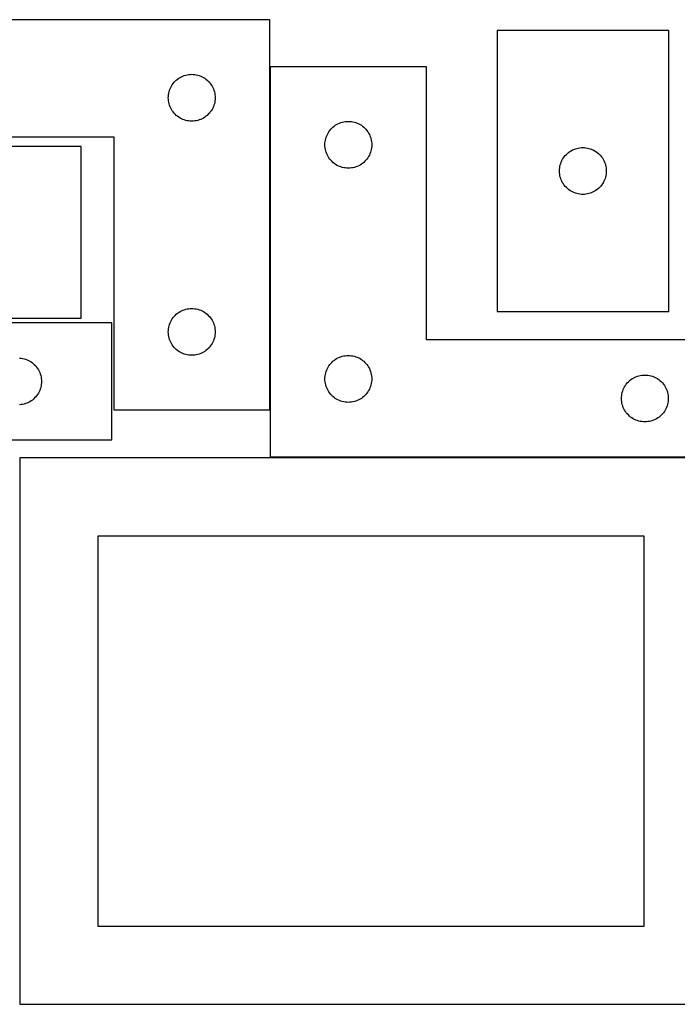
# Model space of a CAD drawing. Header units: millimetres. Extents: x 7 to 1243, y 7 to 2493.
# Tile 18 of 19: x 820 to 1073, y 2115 to 2493. Entities that reach past the tile are written whole.
import ezdxf

# ---------------------------------------------------------------- set-up
doc = ezdxf.new("R2010")
doc.units = ezdxf.units.MM
doc.layers.add('COMMON', color=5, linetype='CONTINUOUS', true_color=0x0000ff)
doc.layers.add('CUT', color=7, linetype='CONTINUOUS', true_color=0x000000)

msp = doc.modelspace()

# ---------------------------------------------------------------- linework, layer by layer
at = {"layer": 'COMMON'}
msp.add_line((916.028262, 2475.398501), (916.028262, 2343.472479), dxfattribs=at)
at = {"layer": 'CUT'}
for p, q in [((915.928262, 2493.472479), (735.928262, 2493.472479)), ((915.928262, 2343.472479), (915.928262, 2493.472479)), ((1003.295067, 2489.324524), (1003.295067, 2381.324524)), ((1069.295067, 2489.324524), (1003.295067, 2489.324524)), ((1069.295067, 2381.324524), (1069.295067, 2489.324524)), ((976.128263, 2475.398501), (916.128263, 2475.398501)), ((916.128263, 2475.398501), (916.128263, 2325.398501)), ((976.128263, 2370.398501), (976.128263, 2475.398501)), ((881.428262, 2471.266708), (881.947664, 2471.544334)), ((881.947664, 2471.544334), (882.484111, 2471.787395)), ((882.484111, 2471.787395), (883.035307, 2471.99485)), ((883.035307, 2471.99485), (883.59889, 2472.165812)), ((883.59889, 2472.165812), (884.172449, 2472.299547)), ((884.172449, 2472.299547), (884.753526, 2472.395483)), ((884.753526, 2472.395483), (885.339634, 2472.453209)), ((885.339634, 2472.453209), (885.928262, 2472.472479)), ((885.928262, 2472.472479), (886.51689, 2472.453209)), ((886.51689, 2472.453209), (887.102998, 2472.395483)), ((887.102998, 2472.395483), (887.684075, 2472.299547)), ((887.684075, 2472.299547), (888.257633, 2472.165812)), ((888.257633, 2472.165812), (888.821217, 2471.99485)), ((888.821217, 2471.99485), (889.372413, 2471.787395)), ((889.372413, 2471.787395), (889.90886, 2471.544334)), ((889.90886, 2471.544334), (890.428262, 2471.266708)), ((877.856407, 2467.453077), (878.134033, 2467.972479)), ((878.134033, 2467.972479), (878.445035, 2468.472611)), ((878.445035, 2468.472611), (878.788082, 2468.951332)), ((878.788082, 2468.951332), (879.161704, 2469.406591)), ((879.161704, 2469.406591), (879.564301, 2469.83644)), ((879.564301, 2469.83644), (879.99415, 2470.239037)), ((879.99415, 2470.239037), (880.449409, 2470.612659)), ((880.449409, 2470.612659), (880.92813, 2470.955706)), ((880.92813, 2470.955706), (881.428262, 2471.266708)), ((890.428262, 2471.266708), (890.928394, 2470.955706)), ((890.928394, 2470.955706), (891.407115, 2470.612659)), ((891.407115, 2470.612659), (891.862374, 2470.239037)), ((891.862374, 2470.239037), (892.292223, 2469.83644)), ((892.292223, 2469.83644), (892.69482, 2469.406591)), ((892.69482, 2469.406591), (893.068442, 2468.951332)), ((893.068442, 2468.951332), (893.411488, 2468.472611)), ((893.411488, 2468.472611), (893.72249, 2467.972479)), ((893.72249, 2467.972479), (894.000117, 2467.453077)), ((876.928262, 2463.472479), (876.947532, 2464.061107)), ((876.947532, 2464.061107), (877.005258, 2464.647215)), ((877.005258, 2464.647215), (877.101194, 2465.228292)), ((877.101194, 2465.228292), (877.234929, 2465.801851)), ((877.234929, 2465.801851), (877.405891, 2466.365434)), ((877.405891, 2466.365434), (877.613346, 2466.91663)), ((877.613346, 2466.91663), (877.856407, 2467.453077)), ((894.000117, 2467.453077), (894.243178, 2466.91663)), ((894.243178, 2466.91663), (894.450633, 2466.365434)), ((894.450633, 2466.365434), (894.621594, 2465.801851)), ((894.621594, 2465.801851), (894.755329, 2465.228292)), ((894.755329, 2465.228292), (894.851266, 2464.647215)), ((894.851266, 2464.647215), (894.908992, 2464.061107)), ((894.908992, 2464.061107), (894.928262, 2463.472479)), ((876.947532, 2462.883851), (876.928262, 2463.472479)), ((877.005258, 2462.297743), (876.947532, 2462.883851)), ((877.101194, 2461.716666), (877.005258, 2462.297743)), ((877.234929, 2461.143108), (877.101194, 2461.716666)), ((877.405891, 2460.579524), (877.234929, 2461.143108)), ((877.613346, 2460.028328), (877.405891, 2460.579524)), ((877.856407, 2459.491881), (877.613346, 2460.028328)), ((894.243178, 2460.028328), (894.000117, 2459.491881)), ((894.450633, 2460.579524), (894.243178, 2460.028328)), ((894.621594, 2461.143108), (894.450633, 2460.579524)), ((894.755329, 2461.716666), (894.621594, 2461.143108)), ((894.851266, 2462.297743), (894.755329, 2461.716666)), ((894.908992, 2462.883851), (894.851266, 2462.297743)), ((894.928262, 2463.472479), (894.908992, 2462.883851)), ((878.134033, 2458.972479), (877.856407, 2459.491881)), ((878.445035, 2458.472347), (878.134033, 2458.972479)), ((878.788082, 2457.993626), (878.445035, 2458.472347)), ((879.161704, 2457.538367), (878.788082, 2457.993626)), ((879.564301, 2457.108518), (879.161704, 2457.538367)), ((879.99415, 2456.705921), (879.564301, 2457.108518)), ((880.449409, 2456.332299), (879.99415, 2456.705921)), ((880.92813, 2455.989253), (880.449409, 2456.332299)), ((891.407115, 2456.332299), (890.928394, 2455.989253)), ((891.862374, 2456.705921), (891.407115, 2456.332299)), ((892.292223, 2457.108518), (891.862374, 2456.705921)), ((892.69482, 2457.538367), (892.292223, 2457.108518)), ((893.068442, 2457.993626), (892.69482, 2457.538367)), ((893.411488, 2458.472347), (893.068442, 2457.993626)), ((893.72249, 2458.972479), (893.411488, 2458.472347)), ((894.000117, 2459.491881), (893.72249, 2458.972479)), ((881.428262, 2455.67825), (880.92813, 2455.989253)), ((881.947664, 2455.400624), (881.428262, 2455.67825)), ((882.484111, 2455.157563), (881.947664, 2455.400624)), ((883.035307, 2454.950108), (882.484111, 2455.157563)), ((883.59889, 2454.779147), (883.035307, 2454.950108)), ((884.172449, 2454.645412), (883.59889, 2454.779147)), ((884.753526, 2454.549475), (884.172449, 2454.645412)), ((885.339634, 2454.491749), (884.753526, 2454.549475)), ((885.928262, 2454.472479), (885.339634, 2454.491749)), ((886.51689, 2454.491749), (885.928262, 2454.472479)), ((887.102998, 2454.549475), (886.51689, 2454.491749)), ((887.684075, 2454.645412), (887.102998, 2454.549475)), ((888.257633, 2454.779147), (887.684075, 2454.645412)), ((888.821217, 2454.950108), (888.257633, 2454.779147)), ((889.372413, 2455.157563), (888.821217, 2454.950108)), ((889.90886, 2455.400624), (889.372413, 2455.157563)), ((890.428262, 2455.67825), (889.90886, 2455.400624)), ((890.928394, 2455.989253), (890.428262, 2455.67825)), ((940.194151, 2452.165059), (940.64941, 2452.538681)), ((940.64941, 2452.538681), (941.128131, 2452.881727)), ((941.128131, 2452.881727), (941.628263, 2453.19273)), ((941.628263, 2453.19273), (942.147665, 2453.470356)), ((942.147665, 2453.470356), (942.684112, 2453.713417)), ((942.684112, 2453.713417), (943.235308, 2453.920872)), ((943.235308, 2453.920872), (943.798891, 2454.091833)), ((943.798891, 2454.091833), (944.37245, 2454.225568)), ((944.37245, 2454.225568), (944.953527, 2454.321505)), ((944.953527, 2454.321505), (945.539635, 2454.379231)), ((945.539635, 2454.379231), (946.128263, 2454.398501)), ((946.128263, 2454.398501), (946.716891, 2454.379231)), ((946.716891, 2454.379231), (947.302999, 2454.321505)), ((947.302999, 2454.321505), (947.884076, 2454.225568)), ((947.884076, 2454.225568), (948.457634, 2454.091833)), ((948.457634, 2454.091833), (949.021218, 2453.920872)), ((949.021218, 2453.920872), (949.572414, 2453.713417)), ((949.572414, 2453.713417), (950.108861, 2453.470356)), ((950.108861, 2453.470356), (950.628263, 2453.19273)), ((950.628263, 2453.19273), (951.128395, 2452.881727)), ((951.128395, 2452.881727), (951.607116, 2452.538681)), ((951.607116, 2452.538681), (952.062375, 2452.165059)), ((937.605892, 2448.291456), (937.813347, 2448.842652)), ((937.813347, 2448.842652), (938.056408, 2449.379099)), ((938.056408, 2449.379099), (938.334034, 2449.898501)), ((938.334034, 2449.898501), (938.645036, 2450.398633)), ((938.645036, 2450.398633), (938.988083, 2450.877354)), ((938.988083, 2450.877354), (939.361705, 2451.332613)), ((939.361705, 2451.332613), (939.764302, 2451.762462)), ((939.764302, 2451.762462), (940.194151, 2452.165059)), ((952.062375, 2452.165059), (952.492224, 2451.762462)), ((952.492224, 2451.762462), (952.894821, 2451.332613)), ((952.894821, 2451.332613), (953.268443, 2450.877354)), ((953.268443, 2450.877354), (953.611489, 2450.398633)), ((953.611489, 2450.398633), (953.922491, 2449.898501)), ((953.922491, 2449.898501), (954.200118, 2449.379099)), ((954.200118, 2449.379099), (954.443179, 2448.842652)), ((954.443179, 2448.842652), (954.650634, 2448.291456)), ((735.928262, 2448.472479), (855.928262, 2448.472479)), ((855.928262, 2448.472479), (855.928262, 2343.472479)), ((937.128263, 2445.398501), (937.147533, 2445.987129)), ((937.147533, 2444.809873), (937.128263, 2445.398501)), ((937.147533, 2445.987129), (937.205259, 2446.573237)), ((937.205259, 2444.223765), (937.147533, 2444.809873)), ((937.205259, 2446.573237), (937.301195, 2447.154314)), ((937.301195, 2447.154314), (937.43493, 2447.727872)), ((937.43493, 2447.727872), (937.605892, 2448.291456)), ((954.650634, 2448.291456), (954.821595, 2447.727872)), ((954.821595, 2447.727872), (954.95533, 2447.154314)), ((954.95533, 2447.154314), (955.051267, 2446.573237)), ((955.051267, 2446.573237), (955.108993, 2445.987129)), ((955.108993, 2444.809873), (955.051267, 2444.223765)), ((955.108993, 2445.987129), (955.128263, 2445.398501)), ((955.128263, 2445.398501), (955.108993, 2444.809873)), ((843.431056, 2444.739324), (735.431056, 2444.739324)), ((843.431056, 2378.739324), (843.431056, 2444.739324)), ((937.301195, 2443.642688), (937.205259, 2444.223765)), ((937.43493, 2443.06913), (937.301195, 2443.642688)), ((937.605892, 2442.505546), (937.43493, 2443.06913)), ((937.813347, 2441.95435), (937.605892, 2442.505546)), ((938.056408, 2441.417903), (937.813347, 2441.95435)), ((938.334034, 2440.898501), (938.056408, 2441.417903)), ((954.200118, 2441.417903), (953.922491, 2440.898501)), ((954.443179, 2441.95435), (954.200118, 2441.417903)), ((954.650634, 2442.505546), (954.443179, 2441.95435)), ((954.821595, 2443.06913), (954.650634, 2442.505546)), ((954.95533, 2443.642688), (954.821595, 2443.06913)), ((955.051267, 2444.223765), (954.95533, 2443.642688)), ((1029.154886, 2440.803377), (1029.528508, 2441.258637)), ((1029.528508, 2441.258637), (1029.931106, 2441.688485)), ((1029.931106, 2441.688485), (1030.360954, 2442.091082)), ((1030.360954, 2442.091082), (1030.816214, 2442.464704)), ((1030.816214, 2442.464704), (1031.294934, 2442.807751)), ((1031.294934, 2442.807751), (1031.795067, 2443.118753)), ((1031.795067, 2443.118753), (1032.314468, 2443.396379)), ((1032.314468, 2443.396379), (1032.850916, 2443.63944)), ((1032.850916, 2443.63944), (1033.402111, 2443.846895)), ((1033.402111, 2443.846895), (1033.965695, 2444.017857)), ((1033.965695, 2444.017857), (1034.539254, 2444.151592)), ((1034.539254, 2444.151592), (1035.120331, 2444.247528)), ((1035.120331, 2444.247528), (1035.706438, 2444.305255)), ((1035.706438, 2444.305255), (1036.295067, 2444.324524)), ((1036.295067, 2444.324524), (1036.883695, 2444.305255)), ((1036.883695, 2444.305255), (1037.469802, 2444.247528)), ((1037.469802, 2444.247528), (1038.050879, 2444.151592)), ((1038.050879, 2444.151592), (1038.624438, 2444.017857)), ((1038.624438, 2444.017857), (1039.188022, 2443.846895)), ((1039.188022, 2443.846895), (1039.739217, 2443.63944)), ((1039.739217, 2443.63944), (1040.275665, 2443.396379)), ((1040.275665, 2443.396379), (1040.795067, 2443.118753)), ((1040.795067, 2443.118753), (1041.295199, 2442.807751)), ((1041.295199, 2442.807751), (1041.773919, 2442.464704)), ((1041.773919, 2442.464704), (1042.229179, 2442.091082)), ((1042.229179, 2442.091082), (1042.659028, 2441.688485)), ((1042.659028, 2441.688485), (1043.061625, 2441.258637)), ((1043.061625, 2441.258637), (1043.435247, 2440.803377)), ((938.645036, 2440.398369), (938.334034, 2440.898501)), ((938.988083, 2439.919648), (938.645036, 2440.398369)), ((939.361705, 2439.464389), (938.988083, 2439.919648)), ((939.764302, 2439.03454), (939.361705, 2439.464389)), ((940.194151, 2438.631943), (939.764302, 2439.03454)), ((940.64941, 2438.258321), (940.194151, 2438.631943)), ((941.128131, 2437.915274), (940.64941, 2438.258321)), ((941.628263, 2437.604272), (941.128131, 2437.915274)), ((942.147665, 2437.326646), (941.628263, 2437.604272)), ((942.684112, 2437.083585), (942.147665, 2437.326646)), ((950.108861, 2437.326646), (949.572414, 2437.083585)), ((950.628263, 2437.604272), (950.108861, 2437.326646)), ((951.128395, 2437.915274), (950.628263, 2437.604272)), ((951.607116, 2438.258321), (951.128395, 2437.915274)), ((952.062375, 2438.631943), (951.607116, 2438.258321)), ((952.492224, 2439.03454), (952.062375, 2438.631943)), ((952.894821, 2439.464389), (952.492224, 2439.03454)), ((953.268443, 2439.919648), (952.894821, 2439.464389)), ((953.611489, 2440.398369), (953.268443, 2439.919648)), ((953.922491, 2440.898501), (953.611489, 2440.398369)), ((1027.467999, 2437.080337), (1027.601734, 2437.653896)), ((1027.601734, 2437.653896), (1027.772695, 2438.217479)), ((1027.772695, 2438.217479), (1027.980151, 2438.768675)), ((1027.980151, 2438.768675), (1028.223212, 2439.305122)), ((1028.223212, 2439.305122), (1028.500838, 2439.824524)), ((1028.500838, 2439.824524), (1028.81184, 2440.324656)), ((1028.81184, 2440.324656), (1029.154886, 2440.803377)), ((1043.435247, 2440.803377), (1043.778293, 2440.324656)), ((1043.778293, 2440.324656), (1044.089295, 2439.824524)), ((1044.089295, 2439.824524), (1044.366921, 2439.305122)), ((1044.366921, 2439.305122), (1044.609982, 2438.768675)), ((1044.609982, 2438.768675), (1044.817438, 2438.217479)), ((1044.817438, 2438.217479), (1044.988399, 2437.653896)), ((1044.988399, 2437.653896), (1045.122134, 2437.080337)), ((943.235308, 2436.87613), (942.684112, 2437.083585)), ((943.798891, 2436.705169), (943.235308, 2436.87613)), ((944.37245, 2436.571433), (943.798891, 2436.705169)), ((944.953527, 2436.475497), (944.37245, 2436.571433)), ((945.539635, 2436.417771), (944.953527, 2436.475497)), ((946.128263, 2436.398501), (945.539635, 2436.417771)), ((946.716891, 2436.417771), (946.128263, 2436.398501)), ((947.302999, 2436.475497), (946.716891, 2436.417771)), ((947.884076, 2436.571433), (947.302999, 2436.475497)), ((948.457634, 2436.705169), (947.884076, 2436.571433)), ((949.021218, 2436.87613), (948.457634, 2436.705169)), ((949.572414, 2437.083585), (949.021218, 2436.87613)), ((1027.295067, 2435.324524), (1027.314336, 2435.913152)), ((1027.314336, 2434.735896), (1027.295067, 2435.324524)), ((1027.314336, 2435.913152), (1027.372063, 2436.49926)), ((1027.372063, 2434.149788), (1027.314336, 2434.735896)), ((1027.372063, 2436.49926), (1027.467999, 2437.080337)), ((1027.467999, 2433.568711), (1027.372063, 2434.149788)), ((1027.601734, 2432.995153), (1027.467999, 2433.568711)), ((1045.122134, 2433.568711), (1044.988399, 2432.995153)), ((1045.122134, 2437.080337), (1045.21807, 2436.49926)), ((1045.21807, 2434.149788), (1045.122134, 2433.568711)), ((1045.21807, 2436.49926), (1045.275797, 2435.913152)), ((1045.275797, 2434.735896), (1045.21807, 2434.149788)), ((1045.275797, 2435.913152), (1045.295067, 2435.324524)), ((1045.295067, 2435.324524), (1045.275797, 2434.735896)), ((1027.772695, 2432.431569), (1027.601734, 2432.995153)), ((1027.980151, 2431.880373), (1027.772695, 2432.431569)), ((1028.223212, 2431.343926), (1027.980151, 2431.880373)), ((1028.500838, 2430.824524), (1028.223212, 2431.343926)), ((1028.81184, 2430.324392), (1028.500838, 2430.824524)), ((1029.154886, 2429.845671), (1028.81184, 2430.324392)), ((1029.528508, 2429.390412), (1029.154886, 2429.845671)), ((1043.435247, 2429.845671), (1043.061625, 2429.390412)), ((1043.778293, 2430.324392), (1043.435247, 2429.845671)), ((1044.089295, 2430.824524), (1043.778293, 2430.324392)), ((1044.366921, 2431.343926), (1044.089295, 2430.824524)), ((1044.609982, 2431.880373), (1044.366921, 2431.343926)), ((1044.817438, 2432.431569), (1044.609982, 2431.880373)), ((1044.988399, 2432.995153), (1044.817438, 2432.431569)), ((1029.931106, 2428.960563), (1029.528508, 2429.390412)), ((1030.360954, 2428.557966), (1029.931106, 2428.960563)), ((1030.816214, 2428.184344), (1030.360954, 2428.557966)), ((1031.294934, 2427.841298), (1030.816214, 2428.184344)), ((1031.795067, 2427.530296), (1031.294934, 2427.841298)), ((1032.314468, 2427.25267), (1031.795067, 2427.530296)), ((1032.850916, 2427.009608), (1032.314468, 2427.25267)), ((1033.402111, 2426.802153), (1032.850916, 2427.009608)), ((1033.965695, 2426.631192), (1033.402111, 2426.802153)), ((1034.539254, 2426.497457), (1033.965695, 2426.631192)), ((1035.120331, 2426.40152), (1034.539254, 2426.497457)), ((1035.706438, 2426.343794), (1035.120331, 2426.40152)), ((1036.295067, 2426.324524), (1035.706438, 2426.343794)), ((1036.883695, 2426.343794), (1036.295067, 2426.324524)), ((1037.469802, 2426.40152), (1036.883695, 2426.343794)), ((1038.050879, 2426.497457), (1037.469802, 2426.40152)), ((1038.624438, 2426.631192), (1038.050879, 2426.497457)), ((1039.188022, 2426.802153), (1038.624438, 2426.631192)), ((1039.739217, 2427.009608), (1039.188022, 2426.802153)), ((1040.275665, 2427.25267), (1039.739217, 2427.009608)), ((1040.795067, 2427.530296), (1040.275665, 2427.25267)), ((1041.295199, 2427.841298), (1040.795067, 2427.530296)), ((1041.773919, 2428.184344), (1041.295199, 2427.841298)), ((1042.229179, 2428.557966), (1041.773919, 2428.184344)), ((1042.659028, 2428.960563), (1042.229179, 2428.557966)), ((1043.061625, 2429.390412), (1042.659028, 2428.960563)), ((879.99415, 2380.239037), (880.449409, 2380.612659)), ((880.449409, 2380.612659), (880.92813, 2380.955706)), ((880.92813, 2380.955706), (881.428262, 2381.266708)), ((881.428262, 2381.266708), (881.947664, 2381.544334)), ((881.947664, 2381.544334), (882.484111, 2381.787395)), ((882.484111, 2381.787395), (883.035307, 2381.99485)), ((883.035307, 2381.99485), (883.59889, 2382.165812)), ((883.59889, 2382.165812), (884.172449, 2382.299547)), ((884.172449, 2382.299547), (884.753526, 2382.395483)), ((884.753526, 2382.395483), (885.339634, 2382.453209)), ((885.339634, 2382.453209), (885.928262, 2382.472479)), ((885.928262, 2382.472479), (886.51689, 2382.453209)), ((886.51689, 2382.453209), (887.102998, 2382.395483)), ((887.102998, 2382.395483), (887.684075, 2382.299547)), ((887.684075, 2382.299547), (888.257633, 2382.165812)), ((888.257633, 2382.165812), (888.821217, 2381.99485)), ((888.821217, 2381.99485), (889.372413, 2381.787395)), ((889.372413, 2381.787395), (889.90886, 2381.544334)), ((889.90886, 2381.544334), (890.428262, 2381.266708)), ((890.428262, 2381.266708), (890.928394, 2380.955706)), ((890.928394, 2380.955706), (891.407115, 2380.612659)), ((891.407115, 2380.612659), (891.862374, 2380.239037)), ((1003.295067, 2381.324524), (1069.295067, 2381.324524)), ((855.176755, 2376.930532), (735.176755, 2376.930532)), ((735.431056, 2378.739324), (843.431056, 2378.739324)), ((855.176755, 2331.930532), (855.176755, 2376.930532)), ((877.405891, 2376.365434), (877.613346, 2376.91663)), ((877.613346, 2376.91663), (877.856407, 2377.453077)), ((877.856407, 2377.453077), (878.134033, 2377.972479)), ((878.134033, 2377.972479), (878.445035, 2378.472611)), ((878.445035, 2378.472611), (878.788082, 2378.951332)), ((878.788082, 2378.951332), (879.161704, 2379.406591)), ((879.161704, 2379.406591), (879.564301, 2379.83644)), ((879.564301, 2379.83644), (879.99415, 2380.239037)), ((891.862374, 2380.239037), (892.292223, 2379.83644)), ((892.292223, 2379.83644), (892.69482, 2379.406591)), ((892.69482, 2379.406591), (893.068442, 2378.951332)), ((893.068442, 2378.951332), (893.411488, 2378.472611)), ((893.411488, 2378.472611), (893.72249, 2377.972479)), ((893.72249, 2377.972479), (894.000117, 2377.453077)), ((894.000117, 2377.453077), (894.243178, 2376.91663)), ((894.243178, 2376.91663), (894.450633, 2376.365434)), ((876.928262, 2373.472479), (876.947532, 2374.061107)), ((876.947532, 2372.883851), (876.928262, 2373.472479)), ((876.947532, 2374.061107), (877.005258, 2374.647215)), ((877.005258, 2374.647215), (877.101194, 2375.228292)), ((877.101194, 2375.228292), (877.234929, 2375.801851)), ((877.234929, 2375.801851), (877.405891, 2376.365434)), ((894.450633, 2376.365434), (894.621594, 2375.801851)), ((894.621594, 2375.801851), (894.755329, 2375.228292)), ((894.755329, 2375.228292), (894.851266, 2374.647215)), ((894.851266, 2374.647215), (894.908992, 2374.061107)), ((894.908992, 2374.061107), (894.928262, 2373.472479)), ((894.928262, 2373.472479), (894.908992, 2372.883851)), ((877.005258, 2372.297743), (876.947532, 2372.883851)), ((877.101194, 2371.716666), (877.005258, 2372.297743)), ((877.234929, 2371.143108), (877.101194, 2371.716666)), ((877.405891, 2370.579524), (877.234929, 2371.143108)), ((877.613346, 2370.028328), (877.405891, 2370.579524)), ((877.856407, 2369.491881), (877.613346, 2370.028328)), ((878.134033, 2368.972479), (877.856407, 2369.491881)), ((894.000117, 2369.491881), (893.72249, 2368.972479)), ((894.243178, 2370.028328), (894.000117, 2369.491881)), ((894.450633, 2370.579524), (894.243178, 2370.028328)), ((894.621594, 2371.143108), (894.450633, 2370.579524)), ((894.755329, 2371.716666), (894.621594, 2371.143108)), ((894.851266, 2372.297743), (894.755329, 2371.716666)), ((894.908992, 2372.883851), (894.851266, 2372.297743)), ((1096.128263, 2370.398501), (976.128263, 2370.398501)), ((878.445035, 2368.472347), (878.134033, 2368.972479)), ((878.788082, 2367.993626), (878.445035, 2368.472347)), ((879.161704, 2367.538367), (878.788082, 2367.993626)), ((879.564301, 2367.108518), (879.161704, 2367.538367)), ((879.99415, 2366.705921), (879.564301, 2367.108518)), ((880.449409, 2366.332299), (879.99415, 2366.705921)), ((880.92813, 2365.989253), (880.449409, 2366.332299)), ((881.428262, 2365.67825), (880.92813, 2365.989253)), ((881.947664, 2365.400624), (881.428262, 2365.67825)), ((882.484111, 2365.157563), (881.947664, 2365.400624)), ((889.90886, 2365.400624), (889.372413, 2365.157563)), ((890.428262, 2365.67825), (889.90886, 2365.400624)), ((890.928394, 2365.989253), (890.428262, 2365.67825)), ((891.407115, 2366.332299), (890.928394, 2365.989253)), ((891.862374, 2366.705921), (891.407115, 2366.332299)), ((892.292223, 2367.108518), (891.862374, 2366.705921)), ((892.69482, 2367.538367), (892.292223, 2367.108518)), ((893.068442, 2367.993626), (892.69482, 2367.538367)), ((893.411488, 2368.472347), (893.068442, 2367.993626)), ((893.72249, 2368.972479), (893.411488, 2368.472347)), ((819.765383, 2363.411263), (820.351491, 2363.353536)), ((820.351491, 2363.353536), (820.932568, 2363.2576)), ((820.932568, 2363.2576), (821.506127, 2363.123865)), ((821.506127, 2363.123865), (822.06971, 2362.952904)), ((822.06971, 2362.952904), (822.620906, 2362.745448)), ((822.620906, 2362.745448), (823.157354, 2362.502387)), ((823.157354, 2362.502387), (823.676755, 2362.224761)), ((823.676755, 2362.224761), (824.176887, 2361.913759)), ((824.176887, 2361.913759), (824.655608, 2361.570712)), ((824.655608, 2361.570712), (825.110868, 2361.197091)), ((883.035307, 2364.950108), (882.484111, 2365.157563)), ((883.59889, 2364.779147), (883.035307, 2364.950108)), ((884.172449, 2364.645412), (883.59889, 2364.779147)), ((884.753526, 2364.549475), (884.172449, 2364.645412)), ((885.339634, 2364.491749), (884.753526, 2364.549475)), ((885.928262, 2364.472479), (885.339634, 2364.491749)), ((886.51689, 2364.491749), (885.928262, 2364.472479)), ((887.102998, 2364.549475), (886.51689, 2364.491749)), ((887.684075, 2364.645412), (887.102998, 2364.549475)), ((888.257633, 2364.779147), (887.684075, 2364.645412)), ((888.821217, 2364.950108), (888.257633, 2364.779147)), ((889.372413, 2365.157563), (888.821217, 2364.950108)), ((939.361705, 2361.332613), (939.764302, 2361.762462)), ((939.764302, 2361.762462), (940.194151, 2362.165059)), ((940.194151, 2362.165059), (940.64941, 2362.538681)), ((940.64941, 2362.538681), (941.128131, 2362.881727)), ((941.128131, 2362.881727), (941.628263, 2363.19273)), ((941.628263, 2363.19273), (942.147665, 2363.470356)), ((942.147665, 2363.470356), (942.684112, 2363.713417)), ((942.684112, 2363.713417), (943.235308, 2363.920872)), ((943.235308, 2363.920872), (943.798891, 2364.091833)), ((943.798891, 2364.091833), (944.37245, 2364.225568)), ((944.37245, 2364.225568), (944.953527, 2364.321505)), ((944.953527, 2364.321505), (945.539635, 2364.379231)), ((945.539635, 2364.379231), (946.128263, 2364.398501)), ((946.128263, 2364.398501), (946.716891, 2364.379231)), ((946.716891, 2364.379231), (947.302999, 2364.321505)), ((947.302999, 2364.321505), (947.884076, 2364.225568)), ((947.884076, 2364.225568), (948.457634, 2364.091833)), ((948.457634, 2364.091833), (949.021218, 2363.920872)), ((949.021218, 2363.920872), (949.572414, 2363.713417)), ((949.572414, 2363.713417), (950.108861, 2363.470356)), ((950.108861, 2363.470356), (950.628263, 2363.19273)), ((950.628263, 2363.19273), (951.128395, 2362.881727)), ((951.128395, 2362.881727), (951.607116, 2362.538681)), ((951.607116, 2362.538681), (952.062375, 2362.165059)), ((952.062375, 2362.165059), (952.492224, 2361.762462)), ((952.492224, 2361.762462), (952.894821, 2361.332613)), ((825.110868, 2361.197091), (825.540716, 2360.794493)), ((825.540716, 2360.794493), (825.943314, 2360.364645)), ((825.943314, 2360.364645), (826.316935, 2359.909385)), ((826.316935, 2359.909385), (826.659982, 2359.430664)), ((826.659982, 2359.430664), (826.970984, 2358.930532)), ((826.970984, 2358.930532), (827.24861, 2358.411131)), ((827.24861, 2358.411131), (827.491671, 2357.874683)), ((827.491671, 2357.874683), (827.699126, 2357.323488)), ((937.43493, 2357.727872), (937.605892, 2358.291456)), ((937.605892, 2358.291456), (937.813347, 2358.842652)), ((937.813347, 2358.842652), (938.056408, 2359.379099)), ((938.056408, 2359.379099), (938.334034, 2359.898501)), ((938.334034, 2359.898501), (938.645036, 2360.398633)), ((938.645036, 2360.398633), (938.988083, 2360.877354)), ((938.988083, 2360.877354), (939.361705, 2361.332613)), ((952.894821, 2361.332613), (953.268443, 2360.877354)), ((953.268443, 2360.877354), (953.611489, 2360.398633)), ((953.611489, 2360.398633), (953.922491, 2359.898501)), ((953.922491, 2359.898501), (954.200118, 2359.379099)), ((954.200118, 2359.379099), (954.443179, 2358.842652)), ((954.443179, 2358.842652), (954.650634, 2358.291456)), ((954.650634, 2358.291456), (954.821595, 2357.727872)), ((827.699126, 2357.323488), (827.870088, 2356.759904)), ((827.870088, 2356.759904), (828.003823, 2356.186345)), ((828.003823, 2356.186345), (828.099759, 2355.605268)), ((828.099759, 2355.605268), (828.157486, 2355.019161)), ((828.157486, 2355.019161), (828.176755, 2354.430532)), ((828.176755, 2354.430532), (828.157486, 2353.841904)), ((937.128263, 2355.398501), (937.147533, 2355.987129)), ((937.147533, 2354.809873), (937.128263, 2355.398501)), ((937.147533, 2355.987129), (937.205259, 2356.573237)), ((937.205259, 2354.223765), (937.147533, 2354.809873)), ((937.205259, 2356.573237), (937.301195, 2357.154314)), ((937.301195, 2353.642688), (937.205259, 2354.223765)), ((937.301195, 2357.154314), (937.43493, 2357.727872)), ((954.821595, 2357.727872), (954.95533, 2357.154314)), ((954.95533, 2357.154314), (955.051267, 2356.573237)), ((955.051267, 2354.223765), (954.95533, 2353.642688)), ((955.051267, 2356.573237), (955.108993, 2355.987129)), ((955.108993, 2354.809873), (955.051267, 2354.223765)), ((955.108993, 2355.987129), (955.128263, 2355.398501)), ((955.128263, 2355.398501), (955.108993, 2354.809873)), ((1053.361705, 2353.832613), (1053.764302, 2354.262462)), ((1053.764302, 2354.262462), (1054.194151, 2354.665059)), ((1054.194151, 2354.665059), (1054.64941, 2355.038681)), ((1054.64941, 2355.038681), (1055.128131, 2355.381727)), ((1055.128131, 2355.381727), (1055.628263, 2355.69273)), ((1055.628263, 2355.69273), (1056.147665, 2355.970356)), ((1056.147665, 2355.970356), (1056.684112, 2356.213417)), ((1056.684112, 2356.213417), (1057.235308, 2356.420872)), ((1057.235308, 2356.420872), (1057.798891, 2356.591833)), ((1057.798891, 2356.591833), (1058.37245, 2356.725568)), ((1058.37245, 2356.725568), (1058.953527, 2356.821505)), ((1058.953527, 2356.821505), (1059.539635, 2356.879231)), ((1059.539635, 2356.879231), (1060.128263, 2356.898501)), ((1060.128263, 2356.898501), (1060.716891, 2356.879231)), ((1060.716891, 2356.879231), (1061.302999, 2356.821505)), ((1061.302999, 2356.821505), (1061.884076, 2356.725568)), ((1061.884076, 2356.725568), (1062.457634, 2356.591833)), ((1062.457634, 2356.591833), (1063.021218, 2356.420872)), ((1063.021218, 2356.420872), (1063.572414, 2356.213417)), ((1063.572414, 2356.213417), (1064.108861, 2355.970356)), ((1064.108861, 2355.970356), (1064.628263, 2355.69273)), ((1064.628263, 2355.69273), (1065.128395, 2355.381727)), ((1065.128395, 2355.381727), (1065.607116, 2355.038681)), ((1065.607116, 2355.038681), (1066.062375, 2354.665059)), ((1066.062375, 2354.665059), (1066.492224, 2354.262462)), ((1066.492224, 2354.262462), (1066.894821, 2353.832613)), ((827.24861, 2350.449934), (826.970984, 2349.930532)), ((827.491671, 2350.986381), (827.24861, 2350.449934)), ((827.699126, 2351.537577), (827.491671, 2350.986381)), ((827.870088, 2352.101161), (827.699126, 2351.537577)), ((828.003823, 2352.674719), (827.870088, 2352.101161)), ((828.099759, 2353.255797), (828.003823, 2352.674719)), ((828.157486, 2353.841904), (828.099759, 2353.255797)), ((937.43493, 2353.06913), (937.301195, 2353.642688)), ((937.605892, 2352.505546), (937.43493, 2353.06913)), ((937.813347, 2351.95435), (937.605892, 2352.505546)), ((938.056408, 2351.417903), (937.813347, 2351.95435)), ((938.334034, 2350.898501), (938.056408, 2351.417903)), ((938.645036, 2350.398369), (938.334034, 2350.898501)), ((938.988083, 2349.919648), (938.645036, 2350.398369)), ((953.611489, 2350.398369), (953.268443, 2349.919648)), ((953.922491, 2350.898501), (953.611489, 2350.398369)), ((954.200118, 2351.417903), (953.922491, 2350.898501)), ((954.443179, 2351.95435), (954.200118, 2351.417903)), ((954.650634, 2352.505546), (954.443179, 2351.95435)), ((954.821595, 2353.06913), (954.650634, 2352.505546)), ((954.95533, 2353.642688), (954.821595, 2353.06913)), ((1051.301195, 2349.654314), (1051.43493, 2350.227872)), ((1051.43493, 2350.227872), (1051.605892, 2350.791456)), ((1051.605892, 2350.791456), (1051.813347, 2351.342652)), ((1051.813347, 2351.342652), (1052.056408, 2351.879099)), ((1052.056408, 2351.879099), (1052.334034, 2352.398501)), ((1052.334034, 2352.398501), (1052.645036, 2352.898633)), ((1052.645036, 2352.898633), (1052.988083, 2353.377354)), ((1052.988083, 2353.377354), (1053.361705, 2353.832613)), ((1066.894821, 2353.832613), (1067.268443, 2353.377354)), ((1067.268443, 2353.377354), (1067.611489, 2352.898633)), ((1067.611489, 2352.898633), (1067.922491, 2352.398501)), ((1067.922491, 2352.398501), (1068.200118, 2351.879099)), ((1068.200118, 2351.879099), (1068.443179, 2351.342652)), ((1068.443179, 2351.342652), (1068.650634, 2350.791456)), ((1068.650634, 2350.791456), (1068.821595, 2350.227872)), ((1068.821595, 2350.227872), (1068.95533, 2349.654314)), ((823.676755, 2346.636304), (823.157354, 2346.358678)), ((824.176887, 2346.947306), (823.676755, 2346.636304)), ((824.655608, 2347.290352), (824.176887, 2346.947306)), ((825.110868, 2347.663974), (824.655608, 2347.290352)), ((825.540716, 2348.066571), (825.110868, 2347.663974)), ((825.943314, 2348.49642), (825.540716, 2348.066571)), ((826.316935, 2348.951679), (825.943314, 2348.49642)), ((826.659982, 2349.4304), (826.316935, 2348.951679)), ((826.970984, 2349.930532), (826.659982, 2349.4304)), ((939.361705, 2349.464389), (938.988083, 2349.919648)), ((939.764302, 2349.03454), (939.361705, 2349.464389)), ((940.194151, 2348.631943), (939.764302, 2349.03454)), ((940.64941, 2348.258321), (940.194151, 2348.631943)), ((941.128131, 2347.915274), (940.64941, 2348.258321)), ((941.628263, 2347.604272), (941.128131, 2347.915274)), ((942.147665, 2347.326646), (941.628263, 2347.604272)), ((942.684112, 2347.083585), (942.147665, 2347.326646)), ((943.235308, 2346.87613), (942.684112, 2347.083585)), ((943.798891, 2346.705169), (943.235308, 2346.87613)), ((944.37245, 2346.571433), (943.798891, 2346.705169)), ((944.953527, 2346.475497), (944.37245, 2346.571433)), ((945.539635, 2346.417771), (944.953527, 2346.475497)), ((946.128263, 2346.398501), (945.539635, 2346.417771)), ((946.716891, 2346.417771), (946.128263, 2346.398501)), ((947.302999, 2346.475497), (946.716891, 2346.417771)), ((947.884076, 2346.571433), (947.302999, 2346.475497)), ((948.457634, 2346.705169), (947.884076, 2346.571433)), ((949.021218, 2346.87613), (948.457634, 2346.705169)), ((949.572414, 2347.083585), (949.021218, 2346.87613)), ((950.108861, 2347.326646), (949.572414, 2347.083585)), ((950.628263, 2347.604272), (950.108861, 2347.326646)), ((951.128395, 2347.915274), (950.628263, 2347.604272)), ((951.607116, 2348.258321), (951.128395, 2347.915274)), ((952.062375, 2348.631943), (951.607116, 2348.258321)), ((952.492224, 2349.03454), (952.062375, 2348.631943)), ((952.894821, 2349.464389), (952.492224, 2349.03454)), ((953.268443, 2349.919648), (952.894821, 2349.464389)), ((1051.128263, 2347.898501), (1051.147533, 2348.487129)), ((1051.147533, 2347.309873), (1051.128263, 2347.898501)), ((1051.147533, 2348.487129), (1051.205259, 2349.073237)), ((1051.205259, 2346.723765), (1051.147533, 2347.309873)), ((1051.205259, 2349.073237), (1051.301195, 2349.654314)), ((1051.301195, 2346.142688), (1051.205259, 2346.723765)), ((1068.95533, 2349.654314), (1069.051267, 2349.073237)), ((1069.051267, 2346.723765), (1068.95533, 2346.142688)), ((1069.051267, 2349.073237), (1069.108993, 2348.487129)), ((1069.108993, 2347.309873), (1069.051267, 2346.723765)), ((1069.108993, 2348.487129), (1069.128263, 2347.898501)), ((1069.128263, 2347.898501), (1069.108993, 2347.309873)), ((820.351491, 2345.507529), (819.765383, 2345.449802)), ((820.932568, 2345.603465), (820.351491, 2345.507529)), ((821.506127, 2345.7372), (820.932568, 2345.603465)), ((822.06971, 2345.908161), (821.506127, 2345.7372)), ((822.620906, 2346.115617), (822.06971, 2345.908161)), ((823.157354, 2346.358678), (822.620906, 2346.115617)), ((855.928262, 2343.472479), (915.928262, 2343.472479)), ((1051.43493, 2345.56913), (1051.301195, 2346.142688)), ((1051.605892, 2345.005546), (1051.43493, 2345.56913)), ((1051.813347, 2344.45435), (1051.605892, 2345.005546)), ((1052.056408, 2343.917903), (1051.813347, 2344.45435)), ((1052.334034, 2343.398501), (1052.056408, 2343.917903)), ((1052.645036, 2342.898369), (1052.334034, 2343.398501)), ((1052.988083, 2342.419648), (1052.645036, 2342.898369)), ((1067.611489, 2342.898369), (1067.268443, 2342.419648)), ((1067.922491, 2343.398501), (1067.611489, 2342.898369)), ((1068.200118, 2343.917903), (1067.922491, 2343.398501)), ((1068.443179, 2344.45435), (1068.200118, 2343.917903)), ((1068.650634, 2345.005546), (1068.443179, 2344.45435)), ((1068.821595, 2345.56913), (1068.650634, 2345.005546)), ((1068.95533, 2346.142688), (1068.821595, 2345.56913)), ((1053.361705, 2341.964389), (1052.988083, 2342.419648)), ((1053.764302, 2341.53454), (1053.361705, 2341.964389)), ((1054.194151, 2341.131943), (1053.764302, 2341.53454)), ((1054.64941, 2340.758321), (1054.194151, 2341.131943)), ((1055.128131, 2340.415274), (1054.64941, 2340.758321)), ((1055.628263, 2340.104272), (1055.128131, 2340.415274)), ((1056.147665, 2339.826646), (1055.628263, 2340.104272)), ((1056.684112, 2339.583585), (1056.147665, 2339.826646)), ((1057.235308, 2339.37613), (1056.684112, 2339.583585)), ((1057.798891, 2339.205169), (1057.235308, 2339.37613)), ((1058.37245, 2339.071433), (1057.798891, 2339.205169)), ((1058.953527, 2338.975497), (1058.37245, 2339.071433)), ((1059.539635, 2338.917771), (1058.953527, 2338.975497)), ((1060.128263, 2338.898501), (1059.539635, 2338.917771)), ((1060.716891, 2338.917771), (1060.128263, 2338.898501)), ((1061.302999, 2338.975497), (1060.716891, 2338.917771)), ((1061.884076, 2339.071433), (1061.302999, 2338.975497)), ((1062.457634, 2339.205169), (1061.884076, 2339.071433)), ((1063.021218, 2339.37613), (1062.457634, 2339.205169)), ((1063.572414, 2339.583585), (1063.021218, 2339.37613)), ((1064.108861, 2339.826646), (1063.572414, 2339.583585)), ((1064.628263, 2340.104272), (1064.108861, 2339.826646)), ((1065.128395, 2340.415274), (1064.628263, 2340.104272)), ((1065.607116, 2340.758321), (1065.128395, 2340.415274)), ((1066.062375, 2341.131943), (1065.607116, 2340.758321)), ((1066.492224, 2341.53454), (1066.062375, 2341.131943)), ((1066.894821, 2341.964389), (1066.492224, 2341.53454)), ((1067.268443, 2342.419648), (1066.894821, 2341.964389)), ((675.176755, 2331.930532), (855.176755, 2331.930532)), ((1089.81823, 2325.020822), (819.81823, 2325.020822)), ((819.81823, 2325.020822), (819.81823, 2115.020822)), ((916.128263, 2325.398501), (1096.128263, 2325.398501)), ((1059.81823, 2295.020822), (849.81823, 2295.020822)), ((849.81823, 2295.020822), (849.81823, 2145.020822)), ((1059.81823, 2145.020822), (1059.81823, 2295.020822)), ((849.81823, 2145.020822), (1059.81823, 2145.020822)), ((819.81823, 2115.020822), (1089.81823, 2115.020822))]:
    msp.add_line(p, q, dxfattribs=at)

doc.saveas('drawing.dxf')
